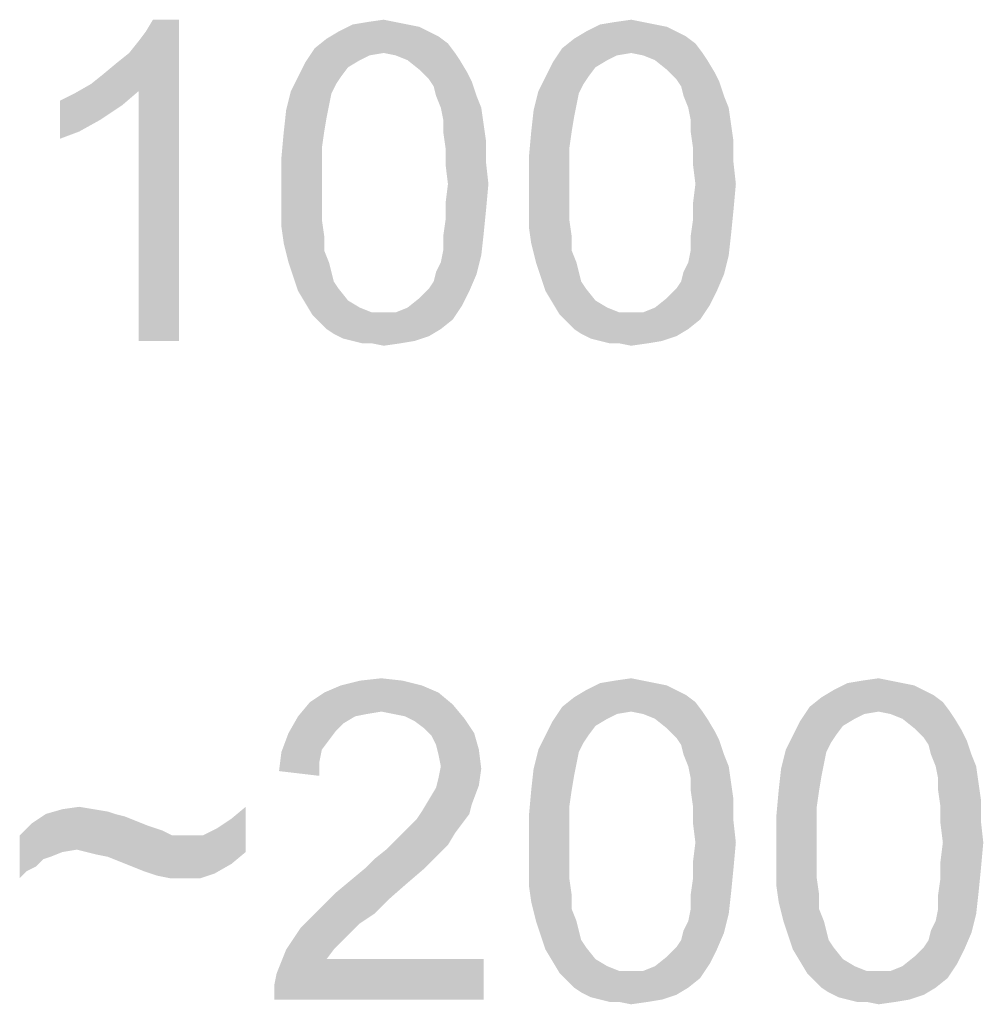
# Model space of a CAD drawing. Extents: x 0 to 841, y 0 to 594.
# Tile 67 of 102: x 733.42 to 739.42, y 42.12 to 48.25. Entities that reach past the tile are written whole.
import ezdxf

# ---------------------------------------------------------------- set-up
doc = ezdxf.new("R2010")
doc.units = 0
doc.header["$LTSCALE"] = 46.255
doc.header["$MEASUREMENT"] = 0
doc.layers.get('0').update_dxf_attribs({"linetype": 'CONTINUOUS'})

msp = doc.modelspace()

# ---------------------------------------------------------------- linework, layer by layer
at = {"color": 6, "linetype": 'Continuous'}
for points in [[(733.8625, 47.85), (733.93657, 47.90926), (734.41065, 48.25)], [(734.1588, 47.80556), (733.8625, 47.85), (734.41065, 48.25)], [(733.93657, 47.90926), (734.02546, 47.98333), (734.41065, 48.25)], [(734.02546, 47.98333), (734.09954, 48.04259), (734.41065, 48.25)], [(734.09954, 48.04259), (734.1588, 48.11667), (734.41065, 48.25)], [(734.1588, 48.11667), (734.20324, 48.17593), (734.41065, 48.25)], [(734.1588, 46.25), (734.1588, 47.80556), (734.41065, 48.25)], [(734.1588, 46.25), (734.41065, 48.25), (734.41065, 46.25)], [(734.41065, 48.25), (734.20324, 48.17593), (734.24769, 48.25)], [(735.58102, 48.23518), (735.68472, 48.25), (735.7588, 48.23518)], [(737.12176, 48.23518), (737.22546, 48.25), (737.29954, 48.23518)], [(735.83287, 48.22037), (735.90694, 48.20556), (735.40324, 48.17593)], [(735.83287, 48.22037), (735.40324, 48.17593), (735.49213, 48.22037)], [(735.40324, 48.17593), (735.90694, 48.20556), (735.9662, 48.17593)], [(735.7588, 48.23518), (735.49213, 48.22037), (735.58102, 48.23518)], [(735.49213, 48.22037), (735.7588, 48.23518), (735.83287, 48.22037)], [(737.37361, 48.22037), (737.44769, 48.20556), (736.94398, 48.17593)], [(737.37361, 48.22037), (736.94398, 48.17593), (737.03287, 48.22037)], [(736.94398, 48.17593), (737.44769, 48.20556), (737.50694, 48.17593)], [(737.29954, 48.23518), (737.03287, 48.22037), (737.12176, 48.23518)], [(737.03287, 48.22037), (737.29954, 48.23518), (737.37361, 48.22037)], [(736.08472, 48.10185), (735.25509, 48.07222), (735.32917, 48.13148)], [(735.9662, 48.17593), (736.02546, 48.1463), (735.32917, 48.13148)], [(735.9662, 48.17593), (735.32917, 48.13148), (735.40324, 48.17593)], [(735.32917, 48.13148), (736.02546, 48.1463), (736.08472, 48.10185)], [(737.62546, 48.10185), (736.79583, 48.07222), (736.86991, 48.13148)], [(737.50694, 48.17593), (737.5662, 48.1463), (736.86991, 48.13148)], [(737.50694, 48.17593), (736.86991, 48.13148), (736.94398, 48.17593)], [(736.86991, 48.13148), (737.5662, 48.1463), (737.62546, 48.10185)], [(735.68472, 48.04259), (735.19583, 47.98333), (735.25509, 48.07222)], [(735.68472, 48.04259), (735.25509, 48.07222), (736.08472, 48.10185)], [(735.68472, 48.04259), (736.08472, 48.10185), (736.12917, 48.04259)], [(737.22546, 48.04259), (736.73657, 47.98333), (736.79583, 48.07222)], [(737.22546, 48.04259), (736.79583, 48.07222), (737.62546, 48.10185)], [(737.22546, 48.04259), (737.62546, 48.10185), (737.66991, 48.04259)], [(735.68472, 48.04259), (735.59583, 48.02778), (735.19583, 47.98333)], [(735.59583, 48.02778), (735.53657, 47.99815), (735.19583, 47.98333)], [(735.19583, 47.98333), (735.53657, 47.99815), (735.4625, 47.9537)], [(736.12917, 48.04259), (735.7588, 48.02778), (735.68472, 48.04259)], [(735.83287, 47.99815), (735.7588, 48.02778), (736.12917, 48.04259)], [(735.83287, 47.99815), (736.12917, 48.04259), (736.1588, 47.99815)], [(736.1588, 47.99815), (735.90694, 47.93889), (735.83287, 47.99815)], [(735.90694, 47.93889), (736.1588, 47.99815), (736.20324, 47.92407)], [(737.22546, 48.04259), (737.13657, 48.02778), (736.73657, 47.98333)], [(737.13657, 48.02778), (737.07731, 47.99815), (736.73657, 47.98333)], [(736.73657, 47.98333), (737.07731, 47.99815), (737.00324, 47.9537)], [(737.66991, 48.04259), (737.29954, 48.02778), (737.22546, 48.04259)], [(737.37361, 47.99815), (737.29954, 48.02778), (737.66991, 48.04259)], [(737.37361, 47.99815), (737.66991, 48.04259), (737.69954, 47.99815)], [(737.69954, 47.99815), (737.44769, 47.93889), (737.37361, 47.99815)], [(737.44769, 47.93889), (737.69954, 47.99815), (737.74398, 47.92407)], [(735.4625, 47.9537), (735.15139, 47.89444), (735.19583, 47.98333)], [(735.15139, 47.89444), (735.4625, 47.9537), (735.41806, 47.89444)], [(736.20324, 47.92407), (735.9662, 47.87963), (735.90694, 47.93889)], [(737.00324, 47.9537), (736.69213, 47.89444), (736.73657, 47.98333)], [(736.69213, 47.89444), (737.00324, 47.9537), (736.9588, 47.89444)], [(737.74398, 47.92407), (737.50694, 47.87963), (737.44769, 47.93889)], [(735.41806, 47.89444), (735.38843, 47.85), (735.10694, 47.80556)], [(735.41806, 47.89444), (735.10694, 47.80556), (735.15139, 47.89444)], [(735.9662, 47.87963), (736.20324, 47.92407), (736.23287, 47.86481)], [(736.23287, 47.86481), (735.99583, 47.83519), (735.9662, 47.87963)], [(736.9588, 47.89444), (736.92917, 47.85), (736.64769, 47.80556)], [(736.9588, 47.89444), (736.64769, 47.80556), (736.69213, 47.89444)], [(737.50694, 47.87963), (737.74398, 47.92407), (737.77361, 47.86481)], [(737.77361, 47.86481), (737.53657, 47.83519), (737.50694, 47.87963)], [(734.1588, 47.80556), (733.7588, 47.79074), (733.8625, 47.85)], [(735.10694, 47.80556), (735.38843, 47.85), (735.3588, 47.79074)], [(736.01065, 47.77593), (735.99583, 47.83519), (736.23287, 47.86481)], [(736.01065, 47.77593), (736.23287, 47.86481), (736.2625, 47.77593)], [(736.64769, 47.80556), (736.92917, 47.85), (736.89954, 47.79074)], [(737.55139, 47.77593), (737.53657, 47.83519), (737.77361, 47.86481)], [(737.55139, 47.77593), (737.77361, 47.86481), (737.80324, 47.77593)], [(733.66991, 47.7463), (733.7588, 47.79074), (734.1588, 47.80556)], [(733.66991, 47.7463), (734.1588, 47.80556), (734.05509, 47.71667)], [(735.3588, 47.79074), (735.07731, 47.68704), (735.10694, 47.80556)], [(735.3588, 47.79074), (735.34398, 47.71667), (735.07731, 47.68704)], [(736.2625, 47.77593), (736.04028, 47.70185), (736.01065, 47.77593)], [(736.04028, 47.70185), (736.2625, 47.77593), (736.29213, 47.70185)], [(736.89954, 47.79074), (736.61806, 47.68704), (736.64769, 47.80556)], [(736.89954, 47.79074), (736.88472, 47.71667), (736.61806, 47.68704)], [(737.80324, 47.77593), (737.58102, 47.70185), (737.55139, 47.77593)], [(737.58102, 47.70185), (737.80324, 47.77593), (737.83287, 47.70185)], [(734.05509, 47.71667), (733.66991, 47.50926), (733.66991, 47.7463)], [(734.05509, 47.71667), (733.92176, 47.62778), (733.66991, 47.50926)], [(735.07731, 47.68704), (735.34398, 47.71667), (735.32917, 47.64259)], [(736.29213, 47.70185), (736.05509, 47.62778), (736.04028, 47.70185)], [(736.05509, 47.62778), (736.29213, 47.70185), (736.30694, 47.59815)], [(736.61806, 47.68704), (736.88472, 47.71667), (736.86991, 47.64259)], [(737.83287, 47.70185), (737.59583, 47.62778), (737.58102, 47.70185)], [(737.59583, 47.62778), (737.83287, 47.70185), (737.84769, 47.59815)], [(733.92176, 47.62778), (733.78843, 47.5537), (733.66991, 47.50926)], [(735.32917, 47.64259), (735.0625, 47.5537), (735.07731, 47.68704)], [(735.0625, 47.5537), (735.32917, 47.64259), (735.31435, 47.5537)], [(736.30694, 47.59815), (736.05509, 47.5537), (736.05509, 47.62778)], [(736.86991, 47.64259), (736.60324, 47.5537), (736.61806, 47.68704)], [(736.60324, 47.5537), (736.86991, 47.64259), (736.85509, 47.5537)], [(737.84769, 47.59815), (737.59583, 47.5537), (737.59583, 47.62778)], [(736.05509, 47.5537), (736.30694, 47.59815), (736.32176, 47.49444)], [(737.59583, 47.5537), (737.84769, 47.59815), (737.8625, 47.49444)], [(735.31435, 47.5537), (735.29954, 47.45), (735.04769, 47.39074)], [(735.31435, 47.5537), (735.04769, 47.39074), (735.0625, 47.5537)], [(736.32176, 47.49444), (736.06991, 47.45), (736.05509, 47.5537)], [(736.85509, 47.5537), (736.84028, 47.45), (736.58843, 47.39074)], [(736.85509, 47.5537), (736.58843, 47.39074), (736.60324, 47.5537)], [(737.8625, 47.49444), (737.61065, 47.45), (737.59583, 47.5537)], [(735.04769, 47.39074), (735.29954, 47.45), (735.29954, 47.3463)], [(736.06991, 47.45), (736.32176, 47.49444), (736.32176, 47.36111)], [(736.32176, 47.36111), (736.06991, 47.3463), (736.06991, 47.45)], [(736.58843, 47.39074), (736.84028, 47.45), (736.84028, 47.3463)], [(737.61065, 47.45), (737.8625, 47.49444), (737.8625, 47.36111)], [(737.8625, 47.36111), (737.61065, 47.3463), (737.61065, 47.45)], [(735.29954, 47.3463), (735.04769, 47.22778), (735.04769, 47.39074)], [(736.84028, 47.3463), (736.58843, 47.22778), (736.58843, 47.39074)], [(735.04769, 47.22778), (735.29954, 47.3463), (735.29954, 47.22778)], [(736.08472, 47.22778), (736.06991, 47.3463), (736.32176, 47.36111)], [(736.08472, 47.22778), (736.32176, 47.36111), (736.33657, 47.22778)], [(736.58843, 47.22778), (736.84028, 47.3463), (736.84028, 47.22778)], [(737.62546, 47.22778), (737.61065, 47.3463), (737.8625, 47.36111)], [(737.62546, 47.22778), (737.8625, 47.36111), (737.87731, 47.22778)], [(735.29954, 47.22778), (735.29954, 47.10926), (735.04769, 47.09444)], [(735.29954, 47.22778), (735.04769, 47.09444), (735.04769, 47.22778)], [(736.33657, 47.22778), (736.06991, 47.10926), (736.08472, 47.22778)], [(736.06991, 47.10926), (736.33657, 47.22778), (736.32176, 47.06481)], [(736.84028, 47.22778), (736.84028, 47.10926), (736.58843, 47.09444)], [(736.84028, 47.22778), (736.58843, 47.09444), (736.58843, 47.22778)], [(737.87731, 47.22778), (737.61065, 47.10926), (737.62546, 47.22778)], [(737.61065, 47.10926), (737.87731, 47.22778), (737.8625, 47.06481)], [(735.04769, 47.09444), (735.29954, 47.10926), (735.29954, 47.00556)], [(735.29954, 47.00556), (735.04769, 46.96111), (735.04769, 47.09444)], [(736.32176, 47.06481), (736.06991, 47.00556), (736.06991, 47.10926)], [(736.58843, 47.09444), (736.84028, 47.10926), (736.84028, 47.00556)], [(736.84028, 47.00556), (736.58843, 46.96111), (736.58843, 47.09444)], [(737.8625, 47.06481), (737.61065, 47.00556), (737.61065, 47.10926)], [(736.06991, 47.00556), (736.32176, 47.06481), (736.30694, 46.91667)], [(737.61065, 47.00556), (737.8625, 47.06481), (737.84769, 46.91667)], [(735.04769, 46.96111), (735.29954, 47.00556), (735.31435, 46.90185)], [(735.31435, 46.90185), (735.0625, 46.85741), (735.04769, 46.96111)], [(736.30694, 46.91667), (736.05509, 46.90185), (736.06991, 47.00556)], [(736.58843, 46.96111), (736.84028, 47.00556), (736.85509, 46.90185)], [(736.85509, 46.90185), (736.60324, 46.85741), (736.58843, 46.96111)], [(737.84769, 46.91667), (737.59583, 46.90185), (737.61065, 47.00556)], [(735.0625, 46.85741), (735.31435, 46.90185), (735.31435, 46.81296)], [(736.05509, 46.81296), (736.05509, 46.90185), (736.30694, 46.91667)], [(736.05509, 46.81296), (736.30694, 46.91667), (736.29213, 46.78333)], [(736.60324, 46.85741), (736.85509, 46.90185), (736.85509, 46.81296)], [(737.59583, 46.81296), (737.59583, 46.90185), (737.84769, 46.91667)], [(737.59583, 46.81296), (737.84769, 46.91667), (737.83287, 46.78333)], [(735.31435, 46.81296), (735.09213, 46.73889), (735.0625, 46.85741)], [(736.85509, 46.81296), (736.63287, 46.73889), (736.60324, 46.85741)], [(735.09213, 46.73889), (735.31435, 46.81296), (735.34398, 46.73889)], [(736.01065, 46.67963), (736.04028, 46.73889), (736.29213, 46.78333)], [(736.01065, 46.67963), (736.29213, 46.78333), (736.2625, 46.66481)], [(736.29213, 46.78333), (736.04028, 46.73889), (736.05509, 46.81296)], [(736.63287, 46.73889), (736.85509, 46.81296), (736.88472, 46.73889)], [(737.55139, 46.67963), (737.58102, 46.73889), (737.83287, 46.78333)], [(737.55139, 46.67963), (737.83287, 46.78333), (737.80324, 46.66481)], [(737.83287, 46.78333), (737.58102, 46.73889), (737.59583, 46.81296)], [(735.34398, 46.73889), (735.12176, 46.65), (735.09213, 46.73889)], [(735.34398, 46.73889), (735.3588, 46.67963), (735.12176, 46.65)], [(736.88472, 46.73889), (736.6625, 46.65), (736.63287, 46.73889)], [(736.88472, 46.73889), (736.89954, 46.67963), (736.6625, 46.65)], [(735.12176, 46.65), (735.3588, 46.67963), (735.37361, 46.62037)], [(735.37361, 46.62037), (735.15139, 46.56111), (735.12176, 46.65)], [(735.9662, 46.57593), (735.99583, 46.62037), (736.2625, 46.66481)], [(735.9662, 46.57593), (736.2625, 46.66481), (736.21806, 46.56111)], [(736.2625, 46.66481), (735.99583, 46.62037), (736.01065, 46.67963)], [(736.6625, 46.65), (736.89954, 46.67963), (736.91435, 46.62037)], [(736.91435, 46.62037), (736.69213, 46.56111), (736.6625, 46.65)], [(737.50694, 46.57593), (737.53657, 46.62037), (737.80324, 46.66481)], [(737.50694, 46.57593), (737.80324, 46.66481), (737.7588, 46.56111)], [(737.80324, 46.66481), (737.53657, 46.62037), (737.55139, 46.67963)], [(735.37361, 46.62037), (735.40324, 46.57593), (735.15139, 46.56111)], [(736.91435, 46.62037), (736.94398, 46.57593), (736.69213, 46.56111)], [(735.15139, 46.56111), (735.40324, 46.57593), (735.4625, 46.50185)], [(735.4625, 46.50185), (735.19583, 46.48704), (735.15139, 46.56111)], [(736.21806, 46.56111), (735.90694, 46.51667), (735.9662, 46.57593)], [(735.90694, 46.51667), (736.21806, 46.56111), (736.17361, 46.47222)], [(736.69213, 46.56111), (736.94398, 46.57593), (737.00324, 46.50185)], [(737.00324, 46.50185), (736.73657, 46.48704), (736.69213, 46.56111)], [(737.7588, 46.56111), (737.44769, 46.51667), (737.50694, 46.57593)], [(737.44769, 46.51667), (737.7588, 46.56111), (737.71435, 46.47222)], [(735.19583, 46.48704), (735.4625, 46.50185), (735.53657, 46.45741)], [(735.53657, 46.45741), (735.24028, 46.41296), (735.19583, 46.48704)], [(735.7588, 46.42778), (735.83287, 46.45741), (736.17361, 46.47222)], [(735.7588, 46.42778), (736.17361, 46.47222), (736.11435, 46.38333)], [(736.17361, 46.47222), (735.83287, 46.45741), (735.90694, 46.51667)], [(736.73657, 46.48704), (737.00324, 46.50185), (737.07731, 46.45741)], [(737.07731, 46.45741), (736.78102, 46.41296), (736.73657, 46.48704)], [(737.29954, 46.42778), (737.37361, 46.45741), (737.71435, 46.47222)], [(737.29954, 46.42778), (737.71435, 46.47222), (737.65509, 46.38333)], [(737.71435, 46.47222), (737.37361, 46.45741), (737.44769, 46.51667)], [(735.53657, 46.45741), (735.61065, 46.42778), (735.24028, 46.41296)], [(735.68472, 46.42778), (735.7588, 46.42778), (735.24028, 46.41296)], [(735.61065, 46.42778), (735.68472, 46.42778), (735.24028, 46.41296)], [(736.11435, 46.38333), (735.24028, 46.41296), (735.7588, 46.42778)], [(736.11435, 46.38333), (735.28472, 46.36852), (735.24028, 46.41296)], [(737.07731, 46.45741), (737.15139, 46.42778), (736.78102, 46.41296)], [(737.22546, 46.42778), (737.29954, 46.42778), (736.78102, 46.41296)], [(737.15139, 46.42778), (737.22546, 46.42778), (736.78102, 46.41296)], [(737.65509, 46.38333), (736.78102, 46.41296), (737.29954, 46.42778)], [(737.65509, 46.38333), (736.82546, 46.36852), (736.78102, 46.41296)], [(735.32917, 46.32407), (735.28472, 46.36852), (736.11435, 46.38333)], [(735.32917, 46.32407), (736.11435, 46.38333), (736.04028, 46.32407)], [(736.86991, 46.32407), (736.82546, 46.36852), (737.65509, 46.38333)], [(736.86991, 46.32407), (737.65509, 46.38333), (737.58102, 46.32407)], [(736.04028, 46.32407), (735.37361, 46.29444), (735.32917, 46.32407)], [(735.37361, 46.29444), (736.04028, 46.32407), (735.9662, 46.27963)], [(735.9662, 46.27963), (735.43287, 46.26481), (735.37361, 46.29444)], [(735.49213, 46.25), (735.43287, 46.26481), (735.9662, 46.27963)], [(735.49213, 46.25), (735.9662, 46.27963), (735.87731, 46.25)], [(737.58102, 46.32407), (736.91435, 46.29444), (736.86991, 46.32407)], [(736.91435, 46.29444), (737.58102, 46.32407), (737.50694, 46.27963)], [(737.50694, 46.27963), (736.97361, 46.26481), (736.91435, 46.29444)], [(737.03287, 46.25), (736.97361, 46.26481), (737.50694, 46.27963)], [(737.03287, 46.25), (737.50694, 46.27963), (737.41806, 46.25)], [(735.87731, 46.25), (735.55139, 46.23519), (735.49213, 46.25)], [(735.61065, 46.23519), (735.55139, 46.23519), (735.87731, 46.25)], [(735.61065, 46.23519), (735.87731, 46.25), (735.78843, 46.23519)], [(735.78843, 46.23519), (735.68472, 46.22037), (735.61065, 46.23519)], [(737.41806, 46.25), (737.09213, 46.23519), (737.03287, 46.25)], [(737.15139, 46.23519), (737.09213, 46.23519), (737.41806, 46.25)], [(737.15139, 46.23519), (737.41806, 46.25), (737.32917, 46.23519)], [(737.32917, 46.23519), (737.22546, 46.22037), (737.15139, 46.23519)], [(735.80324, 44.13519), (735.41806, 44.10556), (735.53657, 44.13519)], [(735.41806, 44.10556), (735.80324, 44.13519), (735.92176, 44.10556)], [(735.53657, 44.13519), (735.66991, 44.15), (735.80324, 44.13519)], [(737.29954, 44.13518), (737.03287, 44.12037), (737.12176, 44.13518)], [(737.03287, 44.12037), (737.29954, 44.13518), (737.37361, 44.12037)], [(737.12176, 44.13518), (737.22546, 44.15), (737.29954, 44.13518)], [(738.84028, 44.13518), (738.57361, 44.12037), (738.6625, 44.13518)], [(738.57361, 44.12037), (738.84028, 44.13518), (738.91435, 44.12037)], [(738.6625, 44.13518), (738.7662, 44.15), (738.84028, 44.13518)], [(735.92176, 44.10556), (735.31435, 44.06111), (735.41806, 44.10556)], [(735.31435, 44.06111), (735.92176, 44.10556), (736.02546, 44.06111)], [(737.50694, 44.07593), (737.5662, 44.0463), (736.86991, 44.03148)], [(737.50694, 44.07593), (736.86991, 44.03148), (736.94398, 44.07593)], [(737.37361, 44.12037), (737.44769, 44.10556), (736.94398, 44.07593)], [(737.37361, 44.12037), (736.94398, 44.07593), (737.03287, 44.12037)], [(736.94398, 44.07593), (737.44769, 44.10556), (737.50694, 44.07593)], [(739.04769, 44.07593), (739.10694, 44.0463), (738.41065, 44.03148)], [(739.04769, 44.07593), (738.41065, 44.03148), (738.48472, 44.07593)], [(738.91435, 44.12037), (738.98843, 44.10556), (738.48472, 44.07593)], [(738.91435, 44.12037), (738.48472, 44.07593), (738.57361, 44.12037)], [(738.48472, 44.07593), (738.98843, 44.10556), (739.04769, 44.07593)], [(736.02546, 44.06111), (735.22546, 44.00185), (735.31435, 44.06111)], [(735.22546, 44.00185), (736.02546, 44.06111), (736.11435, 43.98704)], [(737.62546, 44.00185), (736.79583, 43.97222), (736.86991, 44.03148)], [(736.86991, 44.03148), (737.5662, 44.0463), (737.62546, 44.00185)], [(739.1662, 44.00185), (738.33657, 43.97222), (738.41065, 44.03148)], [(738.41065, 44.03148), (739.10694, 44.0463), (739.1662, 44.00185)], [(736.11435, 43.98704), (735.15139, 43.91296), (735.22546, 44.00185)], [(736.11435, 43.98704), (735.66991, 43.94259), (735.15139, 43.91296)], [(735.74398, 43.92778), (735.66991, 43.94259), (736.11435, 43.98704)], [(735.81806, 43.91296), (735.74398, 43.92778), (736.11435, 43.98704)], [(735.81806, 43.91296), (736.11435, 43.98704), (736.18843, 43.89815)], [(737.22546, 43.94259), (736.73657, 43.88333), (736.79583, 43.97222)], [(737.22546, 43.94259), (736.79583, 43.97222), (737.62546, 44.00185)], [(737.22546, 43.94259), (737.62546, 44.00185), (737.66991, 43.94259)], [(738.7662, 43.94259), (738.27731, 43.88333), (738.33657, 43.97222)], [(738.7662, 43.94259), (738.33657, 43.97222), (739.1662, 44.00185)], [(738.7662, 43.94259), (739.1662, 44.00185), (739.21065, 43.94259)], [(735.50694, 43.91296), (735.43287, 43.86852), (735.09213, 43.80926)], [(735.50694, 43.91296), (735.09213, 43.80926), (735.15139, 43.91296)], [(735.66991, 43.94259), (735.58102, 43.92778), (735.15139, 43.91296)], [(735.15139, 43.91296), (735.58102, 43.92778), (735.50694, 43.91296)], [(736.18843, 43.89815), (735.87731, 43.88333), (735.81806, 43.91296)], [(735.93657, 43.83889), (735.87731, 43.88333), (736.18843, 43.89815)], [(735.93657, 43.83889), (736.18843, 43.89815), (736.24769, 43.80926)], [(737.22546, 43.94259), (737.13657, 43.92778), (736.73657, 43.88333)], [(737.13657, 43.92778), (737.07731, 43.89815), (736.73657, 43.88333)], [(736.73657, 43.88333), (737.07731, 43.89815), (737.00324, 43.8537)], [(737.66991, 43.94259), (737.29954, 43.92778), (737.22546, 43.94259)], [(737.37361, 43.89815), (737.29954, 43.92778), (737.66991, 43.94259)], [(737.37361, 43.89815), (737.66991, 43.94259), (737.69954, 43.89815)], [(737.69954, 43.89815), (737.44769, 43.83889), (737.37361, 43.89815)], [(737.44769, 43.83889), (737.69954, 43.89815), (737.74398, 43.82407)], [(738.7662, 43.94259), (738.67731, 43.92778), (738.27731, 43.88333)], [(738.67731, 43.92778), (738.61806, 43.89815), (738.27731, 43.88333)], [(738.27731, 43.88333), (738.61806, 43.89815), (738.54398, 43.8537)], [(739.21065, 43.94259), (738.84028, 43.92778), (738.7662, 43.94259)], [(738.91435, 43.89815), (738.84028, 43.92778), (739.21065, 43.94259)], [(738.91435, 43.89815), (739.21065, 43.94259), (739.24028, 43.89815)], [(739.24028, 43.89815), (738.98843, 43.83889), (738.91435, 43.89815)], [(738.98843, 43.83889), (739.24028, 43.89815), (739.28472, 43.82407)], [(735.43287, 43.86852), (735.38843, 43.82407), (735.09213, 43.80926)], [(736.24769, 43.80926), (735.98102, 43.79444), (735.93657, 43.83889)], [(737.00324, 43.8537), (736.69213, 43.79444), (736.73657, 43.88333)], [(736.69213, 43.79444), (737.00324, 43.8537), (736.9588, 43.79444)], [(737.74398, 43.82407), (737.50694, 43.77963), (737.44769, 43.83889)], [(738.54398, 43.8537), (738.23287, 43.79444), (738.27731, 43.88333)], [(738.23287, 43.79444), (738.54398, 43.8537), (738.49954, 43.79444)], [(739.28472, 43.82407), (739.04769, 43.77963), (738.98843, 43.83889)], [(735.34398, 43.76481), (735.04769, 43.69074), (735.09213, 43.80926)], [(735.09213, 43.80926), (735.38843, 43.82407), (735.34398, 43.76481)], [(736.01065, 43.73519), (735.98102, 43.79444), (736.24769, 43.80926)], [(736.01065, 43.73519), (736.24769, 43.80926), (736.27731, 43.70556)], [(736.9588, 43.79444), (736.92917, 43.75), (736.64769, 43.70556)], [(736.9588, 43.79444), (736.64769, 43.70556), (736.69213, 43.79444)], [(737.50694, 43.77963), (737.74398, 43.82407), (737.77361, 43.76481)], [(737.77361, 43.76481), (737.53657, 43.73519), (737.50694, 43.77963)], [(738.49954, 43.79444), (738.46991, 43.75), (738.18843, 43.70556)], [(738.49954, 43.79444), (738.18843, 43.70556), (738.23287, 43.79444)], [(739.04769, 43.77963), (739.28472, 43.82407), (739.31435, 43.76481)], [(739.31435, 43.76481), (739.07731, 43.73519), (739.04769, 43.77963)], [(735.34398, 43.76481), (735.29954, 43.70556), (735.04769, 43.69074)], [(735.04769, 43.69074), (735.29954, 43.70556), (735.28472, 43.63148)], [(736.27731, 43.70556), (736.02546, 43.67593), (736.01065, 43.73519)], [(736.04028, 43.60185), (736.02546, 43.67593), (736.27731, 43.70556)], [(736.04028, 43.60185), (736.27731, 43.70556), (736.29213, 43.58704)], [(736.89954, 43.69074), (736.61806, 43.58704), (736.64769, 43.70556)], [(736.64769, 43.70556), (736.92917, 43.75), (736.89954, 43.69074)], [(737.55139, 43.67593), (737.53657, 43.73519), (737.77361, 43.76481)], [(737.55139, 43.67593), (737.77361, 43.76481), (737.80324, 43.67593)], [(738.44028, 43.69074), (738.1588, 43.58704), (738.18843, 43.70556)], [(738.18843, 43.70556), (738.46991, 43.75), (738.44028, 43.69074)], [(739.09213, 43.67593), (739.07731, 43.73519), (739.31435, 43.76481)], [(739.09213, 43.67593), (739.31435, 43.76481), (739.34398, 43.67593)], [(735.28472, 43.63148), (735.03287, 43.57222), (735.04769, 43.69074)], [(736.89954, 43.69074), (736.88472, 43.61667), (736.61806, 43.58704)], [(737.80324, 43.67593), (737.58102, 43.60185), (737.55139, 43.67593)], [(737.58102, 43.60185), (737.80324, 43.67593), (737.83287, 43.60185)], [(738.44028, 43.69074), (738.42546, 43.61667), (738.1588, 43.58704)], [(739.34398, 43.67593), (739.12176, 43.60185), (739.09213, 43.67593)], [(739.12176, 43.60185), (739.34398, 43.67593), (739.37361, 43.60185)], [(735.03287, 43.57222), (735.28472, 43.63148), (735.28472, 43.54259)], [(736.29213, 43.58704), (736.02546, 43.52778), (736.04028, 43.60185)], [(736.02546, 43.52778), (736.29213, 43.58704), (736.27731, 43.48333)], [(736.86991, 43.54259), (736.60324, 43.4537), (736.61806, 43.58704)], [(736.61806, 43.58704), (736.88472, 43.61667), (736.86991, 43.54259)], [(737.83287, 43.60185), (737.59583, 43.52778), (737.58102, 43.60185)], [(737.59583, 43.52778), (737.83287, 43.60185), (737.84769, 43.49815)], [(738.41065, 43.54259), (738.14398, 43.4537), (738.1588, 43.58704)], [(738.1588, 43.58704), (738.42546, 43.61667), (738.41065, 43.54259)], [(739.37361, 43.60185), (739.13657, 43.52778), (739.12176, 43.60185)], [(739.13657, 43.52778), (739.37361, 43.60185), (739.38843, 43.49815)], [(736.27731, 43.48333), (736.01065, 43.46852), (736.02546, 43.52778)], [(736.60324, 43.4537), (736.86991, 43.54259), (736.85509, 43.4537)], [(737.84769, 43.49815), (737.59583, 43.4537), (737.59583, 43.52778)], [(738.14398, 43.4537), (738.41065, 43.54259), (738.39583, 43.4537)], [(739.38843, 43.49815), (739.13657, 43.4537), (739.13657, 43.52778)], [(735.9662, 43.39444), (736.01065, 43.46852), (736.27731, 43.48333)], [(735.9662, 43.39444), (736.27731, 43.48333), (736.23287, 43.36481)], [(737.59583, 43.4537), (737.84769, 43.49815), (737.8625, 43.39444)], [(739.13657, 43.4537), (739.38843, 43.49815), (739.40324, 43.39444)], [(736.85509, 43.4537), (736.84028, 43.35), (736.58843, 43.29074)], [(736.85509, 43.4537), (736.58843, 43.29074), (736.60324, 43.4537)], [(737.8625, 43.39444), (737.61065, 43.35), (737.59583, 43.4537)], [(738.39583, 43.4537), (738.38102, 43.35), (738.12917, 43.29074)], [(738.39583, 43.4537), (738.12917, 43.29074), (738.14398, 43.4537)], [(739.40324, 43.39444), (739.15139, 43.35), (739.13657, 43.4537)], [(733.68472, 43.33519), (733.78843, 43.35), (733.87731, 43.33519)], [(734.73657, 43.27593), (734.82546, 43.35), (734.82546, 43.06852)], [(736.23287, 43.36481), (735.92176, 43.32037), (735.9662, 43.39444)], [(735.92176, 43.32037), (736.23287, 43.36481), (736.21806, 43.30556)], [(736.58843, 43.29074), (736.84028, 43.35), (736.84028, 43.2463)], [(737.61065, 43.35), (737.8625, 43.39444), (737.8625, 43.26111)], [(737.8625, 43.26111), (737.61065, 43.2463), (737.61065, 43.35)], [(738.12917, 43.29074), (738.38102, 43.35), (738.38102, 43.2463)], [(739.15139, 43.35), (739.40324, 43.39444), (739.40324, 43.26111)], [(739.40324, 43.26111), (739.15139, 43.2463), (739.15139, 43.35)], [(734.01065, 43.30556), (734.06991, 43.29074), (733.49213, 43.2463)], [(734.01065, 43.30556), (733.49213, 43.2463), (733.58102, 43.30556)], [(734.06991, 43.29074), (734.14398, 43.26111), (733.49213, 43.2463)], [(733.87731, 43.33519), (733.9662, 43.32037), (733.58102, 43.30556)], [(733.87731, 43.33519), (733.58102, 43.30556), (733.68472, 43.33519)], [(733.58102, 43.30556), (733.9662, 43.32037), (734.01065, 43.30556)], [(734.82546, 43.06852), (734.64769, 43.21667), (734.73657, 43.27593)], [(736.17361, 43.2463), (735.84769, 43.23148), (735.89213, 43.27593)], [(736.21806, 43.30556), (735.89213, 43.27593), (735.92176, 43.32037)], [(735.89213, 43.27593), (736.21806, 43.30556), (736.17361, 43.2463)], [(736.84028, 43.2463), (736.58843, 43.12778), (736.58843, 43.29074)], [(738.38102, 43.2463), (738.12917, 43.12778), (738.12917, 43.29074)], [(734.21806, 43.23148), (733.41806, 43.17222), (733.49213, 43.2463)], [(734.21806, 43.23148), (734.2625, 43.21667), (733.41806, 43.17222)], [(734.2625, 43.21667), (734.30694, 43.20185), (733.41806, 43.17222)], [(733.49213, 43.2463), (734.14398, 43.26111), (734.21806, 43.23148)], [(734.82546, 43.06852), (734.5588, 43.17222), (734.64769, 43.21667)], [(735.80324, 43.18704), (735.84769, 43.23148), (736.17361, 43.2463)], [(735.80324, 43.18704), (736.17361, 43.2463), (736.12917, 43.18704)], [(736.58843, 43.12778), (736.84028, 43.2463), (736.84028, 43.12778)], [(737.62546, 43.12778), (737.61065, 43.2463), (737.8625, 43.26111)], [(737.62546, 43.12778), (737.8625, 43.26111), (737.87731, 43.12778)], [(738.12917, 43.12778), (738.38102, 43.2463), (738.38102, 43.12778)], [(739.1662, 43.12778), (739.15139, 43.2463), (739.40324, 43.26111)], [(739.1662, 43.12778), (739.40324, 43.26111), (739.41806, 43.12778)], [(734.30694, 43.20185), (734.33657, 43.18704), (733.41806, 43.17222)], [(733.41806, 43.17222), (734.33657, 43.18704), (734.3662, 43.17222)], [(733.41806, 43.17222), (734.3662, 43.17222), (733.77361, 43.08333)], [(733.41806, 43.17222), (733.77361, 43.08333), (733.68472, 43.06852)], [(733.41806, 43.17222), (733.68472, 43.06852), (733.5662, 43.02407)], [(733.41806, 43.17222), (733.5662, 43.02407), (733.4625, 42.95)], [(733.4625, 42.95), (733.41806, 42.90556), (733.41806, 43.17222)], [(733.83287, 43.06852), (733.77361, 43.08333), (734.5588, 43.17222)], [(734.46991, 43.17222), (734.5588, 43.17222), (733.77361, 43.08333)], [(734.3662, 43.17222), (734.46991, 43.17222), (733.77361, 43.08333)], [(734.82546, 43.06852), (733.83287, 43.06852), (734.5588, 43.17222)], [(736.12917, 43.18704), (735.7588, 43.14259), (735.80324, 43.18704)], [(735.7588, 43.14259), (736.12917, 43.18704), (736.08472, 43.11296)], [(736.08472, 43.11296), (735.69954, 43.08333), (735.7588, 43.14259)], [(735.69954, 43.08333), (736.08472, 43.11296), (736.02546, 43.0537)], [(736.84028, 43.12778), (736.84028, 43.00926), (736.58843, 42.99444)], [(736.84028, 43.12778), (736.58843, 42.99444), (736.58843, 43.12778)], [(737.87731, 43.12778), (737.61065, 43.00926), (737.62546, 43.12778)], [(737.61065, 43.00926), (737.87731, 43.12778), (737.8625, 42.96481)], [(738.38102, 43.12778), (738.38102, 43.00926), (738.12917, 42.99444)], [(738.38102, 43.12778), (738.12917, 42.99444), (738.12917, 43.12778)], [(739.41806, 43.12778), (739.15139, 43.00926), (739.1662, 43.12778)], [(739.15139, 43.00926), (739.41806, 43.12778), (739.40324, 42.96481)], [(733.68472, 43.06852), (733.61065, 43.03889), (733.5662, 43.02407)], [(734.82546, 43.06852), (733.89213, 43.0537), (733.83287, 43.06852)], [(733.9662, 43.03889), (733.89213, 43.0537), (734.82546, 43.06852)], [(734.04028, 43.00926), (733.9662, 43.03889), (734.82546, 43.06852)], [(734.04028, 43.00926), (734.82546, 43.06852), (734.73657, 42.99444)], [(735.5662, 42.96481), (735.62546, 43.02407), (736.02546, 43.0537)], [(735.5662, 42.96481), (736.02546, 43.0537), (735.93657, 42.96481)], [(736.02546, 43.0537), (735.62546, 43.02407), (735.69954, 43.08333)], [(733.5662, 43.02407), (733.52176, 42.97963), (733.4625, 42.95)], [(734.73657, 42.99444), (734.11435, 42.97963), (734.04028, 43.00926)], [(734.18843, 42.95), (734.11435, 42.97963), (734.73657, 42.99444)], [(734.23287, 42.93519), (734.18843, 42.95), (734.73657, 42.99444)], [(734.23287, 42.93519), (734.73657, 42.99444), (734.63287, 42.93519)], [(736.58843, 42.99444), (736.84028, 43.00926), (736.84028, 42.90556)], [(736.84028, 42.90556), (736.58843, 42.86111), (736.58843, 42.99444)], [(737.8625, 42.96481), (737.61065, 42.90556), (737.61065, 43.00926)], [(738.12917, 42.99444), (738.38102, 43.00926), (738.38102, 42.90556)], [(738.38102, 42.90556), (738.12917, 42.86111), (738.12917, 42.99444)], [(739.40324, 42.96481), (739.15139, 42.90556), (739.15139, 43.00926)], [(734.63287, 42.93519), (734.27731, 42.92037), (734.23287, 42.93519)], [(734.35139, 42.90556), (734.27731, 42.92037), (734.63287, 42.93519)], [(734.44028, 42.90556), (734.35139, 42.90556), (734.63287, 42.93519)], [(734.44028, 42.90556), (734.63287, 42.93519), (734.54398, 42.90556)], [(735.93657, 42.96481), (735.47731, 42.89074), (735.5662, 42.96481)], [(735.47731, 42.89074), (735.93657, 42.96481), (735.83287, 42.87593)], [(737.61065, 42.90556), (737.8625, 42.96481), (737.84769, 42.81667)], [(739.15139, 42.90556), (739.40324, 42.96481), (739.38843, 42.81667)], [(735.83287, 42.87593), (735.38843, 42.81667), (735.47731, 42.89074)], [(735.38843, 42.81667), (735.83287, 42.87593), (735.71435, 42.77222)], [(736.58843, 42.86111), (736.84028, 42.90556), (736.85509, 42.80185)], [(736.85509, 42.80185), (736.60324, 42.75741), (736.58843, 42.86111)], [(737.84769, 42.81667), (737.59583, 42.80185), (737.61065, 42.90556)], [(738.12917, 42.86111), (738.38102, 42.90556), (738.39583, 42.80185)], [(738.39583, 42.80185), (738.14398, 42.75741), (738.12917, 42.86111)], [(739.38843, 42.81667), (739.13657, 42.80185), (739.15139, 42.90556)], [(735.71435, 42.77222), (735.29954, 42.72778), (735.38843, 42.81667)], [(736.60324, 42.75741), (736.85509, 42.80185), (736.85509, 42.71296)], [(737.59583, 42.71296), (737.59583, 42.80185), (737.84769, 42.81667)], [(737.59583, 42.71296), (737.84769, 42.81667), (737.83287, 42.68333)], [(738.14398, 42.75741), (738.39583, 42.80185), (738.39583, 42.71296)], [(739.13657, 42.71296), (739.13657, 42.80185), (739.38843, 42.81667)], [(739.13657, 42.71296), (739.38843, 42.81667), (739.37361, 42.68333)], [(735.62546, 42.68333), (735.22546, 42.6537), (735.29954, 42.72778)], [(735.29954, 42.72778), (735.71435, 42.77222), (735.62546, 42.68333)], [(736.85509, 42.71296), (736.63287, 42.63889), (736.60324, 42.75741)], [(738.39583, 42.71296), (738.17361, 42.63889), (738.14398, 42.75741)], [(735.22546, 42.6537), (735.62546, 42.68333), (735.53657, 42.62407)], [(736.63287, 42.63889), (736.85509, 42.71296), (736.88472, 42.63889)], [(737.55139, 42.57963), (737.58102, 42.63889), (737.83287, 42.68333)], [(737.55139, 42.57963), (737.83287, 42.68333), (737.80324, 42.56481)], [(737.83287, 42.68333), (737.58102, 42.63889), (737.59583, 42.71296)], [(738.17361, 42.63889), (738.39583, 42.71296), (738.42546, 42.63889)], [(739.09213, 42.57963), (739.12176, 42.63889), (739.37361, 42.68333)], [(739.09213, 42.57963), (739.37361, 42.68333), (739.34398, 42.56481)], [(739.37361, 42.68333), (739.12176, 42.63889), (739.13657, 42.71296)], [(735.53657, 42.62407), (735.1662, 42.59444), (735.22546, 42.6537)], [(735.1662, 42.59444), (735.53657, 42.62407), (735.47731, 42.56481)], [(736.88472, 42.63889), (736.6625, 42.55), (736.63287, 42.63889)], [(736.88472, 42.63889), (736.89954, 42.57963), (736.6625, 42.55)], [(738.42546, 42.63889), (738.20324, 42.55), (738.17361, 42.63889)], [(738.42546, 42.63889), (738.44028, 42.57963), (738.20324, 42.55)], [(735.47731, 42.56481), (735.07731, 42.46111), (735.1662, 42.59444)], [(735.47731, 42.56481), (735.43287, 42.52037), (735.07731, 42.46111)], [(736.6625, 42.55), (736.89954, 42.57963), (736.91435, 42.52037)], [(736.91435, 42.52037), (736.69213, 42.46111), (736.6625, 42.55)], [(737.50694, 42.47593), (737.53657, 42.52037), (737.80324, 42.56481)], [(737.50694, 42.47593), (737.80324, 42.56481), (737.7588, 42.46111)], [(737.80324, 42.56481), (737.53657, 42.52037), (737.55139, 42.57963)], [(738.20324, 42.55), (738.44028, 42.57963), (738.45509, 42.52037)], [(738.45509, 42.52037), (738.23287, 42.46111), (738.20324, 42.55)], [(739.04769, 42.47593), (739.07731, 42.52037), (739.34398, 42.56481)], [(739.04769, 42.47593), (739.34398, 42.56481), (739.29954, 42.46111)], [(739.34398, 42.56481), (739.07731, 42.52037), (739.09213, 42.57963)], [(735.07731, 42.46111), (735.43287, 42.52037), (735.37361, 42.46111)], [(736.91435, 42.52037), (736.94398, 42.47593), (736.69213, 42.46111)], [(738.45509, 42.52037), (738.48472, 42.47593), (738.23287, 42.46111)], [(735.37361, 42.46111), (735.32917, 42.40185), (735.01806, 42.31296)], [(735.37361, 42.46111), (735.01806, 42.31296), (735.07731, 42.46111)], [(736.69213, 42.46111), (736.94398, 42.47593), (737.00324, 42.40185)], [(737.00324, 42.40185), (736.73657, 42.38704), (736.69213, 42.46111)], [(737.7588, 42.46111), (737.44769, 42.41667), (737.50694, 42.47593)], [(737.44769, 42.41667), (737.7588, 42.46111), (737.71435, 42.37222)], [(738.23287, 42.46111), (738.48472, 42.47593), (738.54398, 42.40185)], [(738.54398, 42.40185), (738.27731, 42.38704), (738.23287, 42.46111)], [(739.29954, 42.46111), (738.98843, 42.41667), (739.04769, 42.47593)], [(738.98843, 42.41667), (739.29954, 42.46111), (739.25509, 42.37222)], [(735.00324, 42.23889), (735.01806, 42.31296), (736.30694, 42.40185)], [(735.00324, 42.15), (735.00324, 42.23889), (736.30694, 42.40185)], [(735.00324, 42.15), (736.30694, 42.40185), (736.30694, 42.15)], [(735.32917, 42.40185), (736.30694, 42.40185), (735.01806, 42.31296)], [(736.73657, 42.38704), (737.00324, 42.40185), (737.07731, 42.35741)], [(737.07731, 42.35741), (736.78102, 42.31296), (736.73657, 42.38704)], [(737.07731, 42.35741), (737.15139, 42.32778), (736.78102, 42.31296)], [(737.29954, 42.32778), (737.37361, 42.35741), (737.71435, 42.37222)], [(737.29954, 42.32778), (737.71435, 42.37222), (737.65509, 42.28333)], [(737.71435, 42.37222), (737.37361, 42.35741), (737.44769, 42.41667)], [(738.27731, 42.38704), (738.54398, 42.40185), (738.61806, 42.35741)], [(738.61806, 42.35741), (738.32176, 42.31296), (738.27731, 42.38704)], [(738.61806, 42.35741), (738.69213, 42.32778), (738.32176, 42.31296)], [(738.84028, 42.32778), (738.91435, 42.35741), (739.25509, 42.37222)], [(738.84028, 42.32778), (739.25509, 42.37222), (739.19583, 42.28333)], [(739.25509, 42.37222), (738.91435, 42.35741), (738.98843, 42.41667)], [(737.22546, 42.32778), (737.29954, 42.32778), (736.78102, 42.31296)], [(737.15139, 42.32778), (737.22546, 42.32778), (736.78102, 42.31296)], [(737.65509, 42.28333), (736.78102, 42.31296), (737.29954, 42.32778)], [(737.65509, 42.28333), (736.82546, 42.26852), (736.78102, 42.31296)], [(738.7662, 42.32778), (738.84028, 42.32778), (738.32176, 42.31296)], [(738.69213, 42.32778), (738.7662, 42.32778), (738.32176, 42.31296)], [(739.19583, 42.28333), (738.32176, 42.31296), (738.84028, 42.32778)], [(739.19583, 42.28333), (738.3662, 42.26852), (738.32176, 42.31296)], [(736.86991, 42.22407), (736.82546, 42.26852), (737.65509, 42.28333)], [(736.86991, 42.22407), (737.65509, 42.28333), (737.58102, 42.22407)], [(738.41065, 42.22407), (738.3662, 42.26852), (739.19583, 42.28333)], [(738.41065, 42.22407), (739.19583, 42.28333), (739.12176, 42.22407)], [(737.58102, 42.22407), (736.91435, 42.19444), (736.86991, 42.22407)], [(736.91435, 42.19444), (737.58102, 42.22407), (737.50694, 42.17963)], [(737.50694, 42.17963), (736.97361, 42.16481), (736.91435, 42.19444)], [(737.03287, 42.15), (736.97361, 42.16481), (737.50694, 42.17963)], [(737.03287, 42.15), (737.50694, 42.17963), (737.41806, 42.15)], [(739.12176, 42.22407), (738.45509, 42.19444), (738.41065, 42.22407)], [(738.45509, 42.19444), (739.12176, 42.22407), (739.04769, 42.17963)], [(739.04769, 42.17963), (738.51435, 42.16481), (738.45509, 42.19444)], [(738.57361, 42.15), (738.51435, 42.16481), (739.04769, 42.17963)], [(738.57361, 42.15), (739.04769, 42.17963), (738.9588, 42.15)], [(737.41806, 42.15), (737.09213, 42.13519), (737.03287, 42.15)], [(737.15139, 42.13519), (737.09213, 42.13519), (737.41806, 42.15)], [(737.15139, 42.13519), (737.41806, 42.15), (737.32917, 42.13519)], [(737.32917, 42.13519), (737.22546, 42.12037), (737.15139, 42.13519)], [(738.9588, 42.15), (738.63287, 42.13519), (738.57361, 42.15)], [(738.69213, 42.13519), (738.63287, 42.13519), (738.9588, 42.15)], [(738.69213, 42.13519), (738.9588, 42.15), (738.86991, 42.13519)], [(738.86991, 42.13519), (738.7662, 42.12037), (738.69213, 42.13519)]]:
    msp.add_solid(points, dxfattribs=at)

doc.saveas('drawing.dxf')
